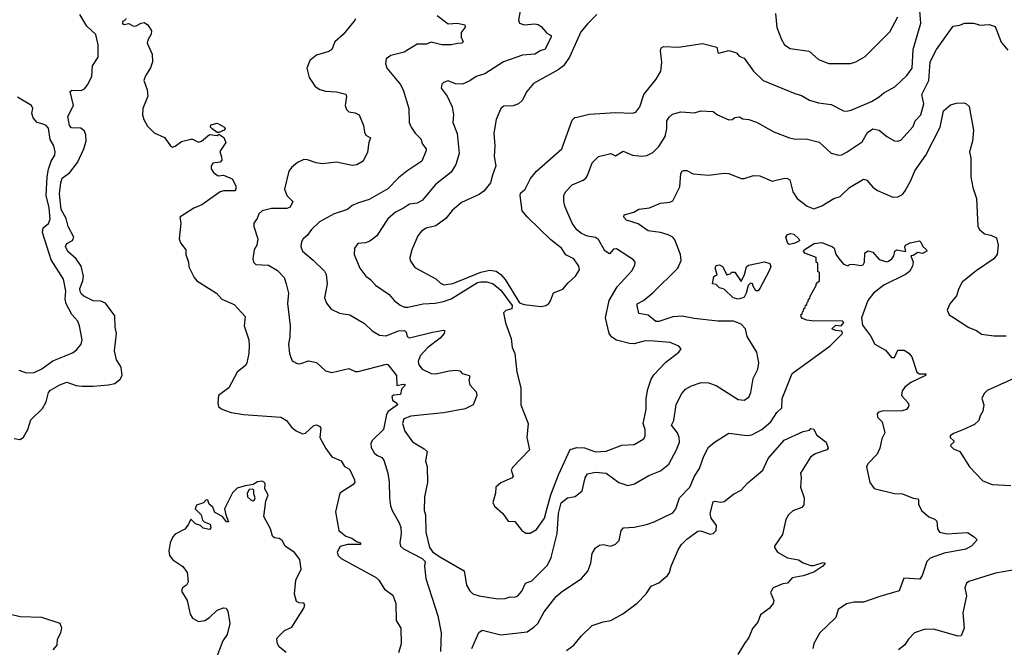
# Model space of a CAD drawing. Extents: x 1933546 to 2138868, y 524910 to 667279.
# Tile 81 of 256: x 1997981 to 2004333, y 559722 to 563767. Entities that reach past the tile are written whole.
import ezdxf

# ---------------------------------------------------------------- set-up
doc = ezdxf.new("R2010")
doc.units = 0

msp = doc.modelspace()

# ---------------------------------------------------------------- linework, layer by layer
at = {"layer": '0CON10XD'}
for points in [[(2001210.4, 563825), (2001199.2, 563765), (2001205.7, 563745.7), (2001234.5, 563734.5), (2001305, 563740), (2001326.4, 563736.4), (2001345, 563724), (2001380.9, 563680.9), (2001409.2, 563665), (2001410, 563655), (2001369.2, 563575), (2001342.1, 563567.9), (2001305, 563544.7), (2001225, 563538.9), (2001101.2, 563495), (2000981.8, 563418.2), (2000925, 563401.8), (2000885, 563372.9), (2000838.3, 563351.7), (2000793.2, 563353.2), (2000745, 563373.3), (2000715, 563362.5), (2000705, 563352.5), (2000700.8, 563325), (2000739.2, 563275), (2000770.9, 563205), (2000780.6, 563155), (2000775.8, 563105), (2000803.4, 563033.4), (2000815.6, 562905.6), (2000795.6, 562835), (2000764.5, 562785.5), (2000664, 562706), (2000580, 562605), (2000544.7, 562585.3), (2000495, 562578.8), (2000457.7, 562552.3), (2000405, 562526.2), (2000355.3, 562484.7), (2000315, 562421.2), (2000285.7, 562375), (2000239.6, 562340.4), (2000211.9, 562328.1), (2000162, 562325), (2000142, 562295), (2000139.4, 562255), (2000174.4, 562165), (2000214.2, 562115), (2000245, 562092), (2000276.6, 562056.6), (2000365, 561997.1), (2000397.8, 561957.8), (2000435, 561927.5), (2000462.5, 561915), (2000485, 561915.4), (2000585, 561935.6), (2000660.8, 561939.2), (2000715, 561950.3), (2000765, 561969.2), (2000935, 562073), (2000955, 562078.8), (2000995, 562078.1), (2001035, 562064.1), (2001084.7, 562025), (2001157, 561925), (2001156.7, 561903.3), (2001116.8, 561893.2), (2001102.3, 561877.7), (2001115, 561813.8), (2001152.1, 561712.1), (2001157.3, 561655), (2001174.2, 561615), (2001189.1, 561495), (2001214, 561395), (2001214.3, 561284.3), (2001261.5, 561165), (2001252.8, 561075), (2001270.8, 560995), (2001159.3, 560880.7), (2001152, 560865), (2001163.8, 560825), (2001158.8, 560815), (2001085, 560781.9), (2001052.5, 560755), (2001050, 560715), (2001033.8, 560655), (2001045, 560632.5), (2001097.5, 560585), (2001132.5, 560535), (2001175, 560532.5), (2001220, 560475), (2001247, 560457), (2001275, 560457.5), (2001315, 560482.5), (2001366.2, 560555), (2001379.2, 560605), (2001408, 560705), (2001456, 560834), (2001533.1, 560996.9), (2001575, 561009.2), (2001625, 561008.1), (2001695, 560983.1), (2001765, 560986.9), (2001865, 561024.4), (2001945, 561028.9), (2002008.1, 561065), (2002015.6, 561085), (2002015.6, 561125), (2002002.7, 561165), (2002022.1, 561255), (2002021.8, 561325), (2002032.7, 561385), (2002055, 561451.2), (2002072.6, 561477.4), (2002150.2, 561559.8), (2002233.8, 561625), (2002248.8, 561645), (2002232.7, 561662.7), (2002176.3, 561686.3), (2002075, 561696.4), (2002015, 561697.5), (2001945, 561679.1), (2001915, 561680), (2001831.3, 561701.3), (2001800.5, 561720.5), (2001784.7, 561744.7), (2001760.7, 561845), (2001783.3, 561956.7), (2001835.6, 562045), (2001930.6, 562149.4), (2001948.6, 562185), (2001951.2, 562205), (2001940.5, 562220.5), (2001830.2, 562290.2), (2001811.5, 562288.5), (2001785, 562257.5), (2001755, 562277.8), (2001715, 562351.1), (2001695, 562364), (2001643, 562373), (2001605, 562388.5), (2001575, 562413.6), (2001545, 562455.6), (2001496.9, 562565), (2001490.5, 562595), (2001492.2, 562635), (2001502.3, 562657.7), (2001545, 562702.9), (2001615, 562734), (2001633.9, 562746.1), (2001645, 562762.5), (2001674.2, 562845), (2001715, 562885.8), (2001795, 562904.2), (2001825, 562890), (2001875, 562919.4), (2001935, 562894.4), (2001995, 562887.1), (2002027, 562893), (2002065, 562910.8), (2002105, 562950.8), (2002144.4, 563015), (2002155.4, 563065), (2002156.4, 563115), (2002169.9, 563140.1), (2002192.1, 563157.9), (2002245, 563174), (2002335, 563166), (2002375, 563180), (2002455, 563176.2), (2002483.3, 563155), (2002555, 563121.8), (2002576.2, 563123.8), (2002595, 563137.8), (2002625, 563140.4), (2002645, 563127.6), (2002683.8, 563125), (2002735, 563107.1), (2002845, 563044.4), (2002946.6, 563006.6), (2002985, 562996.9), (2003055, 562999.4), (2003137.9, 562977.9), (2003215, 562906.2), (2003265, 562894.2), (2003285, 562897.1), (2003320, 562915), (2003415, 562980), (2003450.8, 563039.2), (2003485, 563063.6), (2003525, 563055.6), (2003575, 563014.3), (2003625, 562987.1), (2003645.7, 562984.3), (2003665, 562990.8), (2003745, 563079.5), (2003757.5, 563115), (2003794, 563155), (2003813.4, 563225), (2003801.6, 563285), (2003846.9, 563375), (2003854.8, 563495.2), (2003895.3, 563574.7), (2004003.3, 563725), (2004045, 563732.9), (2004075, 563745.7), (2004135, 563745.8), (2004158.1, 563738.1), (2004175, 563732), (2004235, 563736), (2004272.9, 563722.9), (2004312.8, 563622.8), (2004355, 563570)], [(2001705, 563800.8), (2001646.4, 563743.6), (2001601.9, 563688.1), (2001526.9, 563525), (2001489.8, 563470.2), (2001455.5, 563444.5), (2001295, 563357.1), (2001253.3, 563305), (2001223.6, 563246.4), (2001198, 563225), (2001165, 563213.1), (2001105, 563210), (2001085.6, 563194.4), (2001055.6, 563125), (2001039.4, 563035), (2001046.4, 562955), (2001041.8, 562885), (2001052.5, 562825), (2001031.4, 562765), (2001018, 562715), (2000975, 562661.4), (2000945, 562641.4), (2000831.7, 562588.3), (2000771.5, 562538.5), (2000731.1, 562485), (2000665, 562439.6), (2000604, 562424), (2000572.5, 562405), (2000549.2, 562375), (2000510.8, 562285), (2000497.5, 562235), (2000499.2, 562215), (2000530.5, 562170.5), (2000665, 562096.4), (2000695, 562068.5), (2000717.8, 562057.8), (2000775, 562066.7), (2000955, 562141), (2001015, 562152.5), (2001055, 562145.7), (2001085.1, 562125.1), (2001113, 562093), (2001205, 561943.3), (2001235, 561932.5), (2001325, 561920), (2001345, 561918), (2001375, 561926), (2001395, 561938.8), (2001406.2, 561955), (2001425, 562006.2), (2001485, 562030), (2001518.3, 562071.7), (2001567.5, 562115), (2001592.5, 562155), (2001588.3, 562178.3), (2001555, 562226.7), (2001505, 562252.5), (2001475.8, 562295), (2001407.9, 562347.9), (2001256, 562495), (2001223.3, 562535), (2001208.6, 562635), (2001211.1, 562648.9), (2001242, 562675), (2001276.8, 562743.2), (2001315, 562792), (2001477.5, 562935), (2001545, 563120), (2001563.2, 563136.8), (2001585, 563140.6), (2001655, 563159.4), (2001825, 563170), (2001935, 563164.3), (2001955, 563171.2), (2001982.5, 563205), (2002006.9, 563285), (2002086.6, 563383.4), (2002117.8, 563435), (2002124.4, 563494.4), (2002114.2, 563565.8), (2002120, 563585), (2002135, 563593.8), (2002230.5, 563589.5), (2002385, 563614.2), (2002479.2, 563589.2), (2002483.8, 563555), (2002490.6, 563550.6), (2002555, 563567.8), (2002604.4, 563554.4), (2002622.5, 563532.5), (2002655, 563520), (2002713.8, 563435), (2002776.4, 563376.4), (2002981.7, 563291.7), (2003025, 563279.2), (2003075, 563248.1), (2003135, 563230.5), (2003215, 563221.1), (2003295, 563180.8), (2003315, 563178.6), (2003345, 563184.3), (2003475, 563241.1), (2003525, 563270), (2003555, 563295.8), (2003626.2, 563335), (2003705, 563407.1), (2003738.2, 563455), (2003745.4, 563575), (2003793.9, 563745), (2003786.7, 563853.3)], [(1997945, 561067.5), (1997985, 561062.5), (1998005, 561076.7), (1998032.9, 561125), (1998052.1, 561187.9), (1998127.7, 561262.3), (1998151.2, 561305), (1998168.1, 561365), (1998180.2, 561379.8), (1998240, 561415), (1998285, 561431.1), (1998345, 561410), (1998385, 561405.6), (1998455.7, 561404.3), (1998555, 561412.9), (1998595, 561422), (1998629.3, 561450.7), (1998642.9, 561475), (1998636.4, 561525), (1998624.1, 561544.1), (1998605.3, 561575.3), (1998593.6, 561633.6), (1998606.5, 561745), (1998598.1, 561785), (1998595, 561858.8), (1998535, 561940), (1998505, 561952.1), (1998455, 561955.4), (1998395, 561985.6), (1998379.3, 561999.3), (1998370.8, 562015), (1998369.6, 562035), (1998389.2, 562085), (1998393.3, 562115), (1998377.8, 562177.8), (1998346.5, 562226.5), (1998292.4, 562272.4), (1998277.5, 562305), (1998284.3, 562325), (1998322, 562345), (1998331.1, 562365), (1998293.7, 562433.7), (1998281, 562485), (1998248.4, 562545), (1998238, 562645), (1998247.3, 562715), (1998255.7, 562745), (1998305, 562782.7), (1998353.8, 562846.2), (1998394.8, 562935.2), (1998409.3, 562985), (1998408.2, 563025), (1998398.5, 563048.5), (1998375, 563067.8), (1998315, 563070), (1998301.9, 563085), (1998292.3, 563142.3), (1998327.9, 563215), (1998307.5, 563305), (1998317, 563313), (1998378.8, 563311.2), (1998398.3, 563321.7), (1998420.2, 563349.8), (1998447, 563403), (1998450.4, 563469.6), (1998488, 563525), (1998488.1, 563605), (1998471.8, 563671.8), (1998414.4, 563725), (1998370, 563800)], [(1998665.9, 563774.1), (1998663.3, 563766.7), (1998644.2, 563755.8), (1998645, 563743.3), (1998655, 563736.7), (1998685, 563743.3), (1998715, 563726), (1998732.5, 563727.5)], [(2000146.4, 563773.6), (2000137.5, 563755), (2000068.7, 563671.3), (2000015, 563623.8), (1999994, 563575), (1999975, 563561.9), (1999895, 563538.1), (1999852.5, 563505), (1999834.3, 563455), (1999847.5, 563395), (1999886.8, 563336.8), (1999918.3, 563318.3), (1999955, 563305.8), (2000025, 563302.5), (2000085, 563286.7), (2000090, 563275), (2000081.2, 563215), (2000089.3, 563189.3), (2000105, 563173.3), (2000145, 563167.5), (2000172, 563155), (2000200, 563085), (2000205, 563043.3), (2000215, 563024), (2000243.3, 563005), (2000232.5, 562975), (2000225, 562912.5), (2000197.5, 562855), (2000155, 562832.5), (2000125, 562826.9), (2000025, 562848.2), (1999935, 562837.3), (1999894.6, 562844.6), (1999837.5, 562865), (1999815, 562865.7), (1999772.8, 562847.2), (1999733.8, 562815), (1999718.3, 562791.7), (1999690, 562675), (1999703.8, 562635), (1999743.8, 562595), (1999725, 562560), (1999705, 562549.4), (1999605, 562549.5), (1999545.5, 562534.5), (1999524, 562515), (1999513.8, 562485), (1999492.5, 562455), (1999492.5, 562435), (1999517.1, 562355), (1999510, 562315), (1999494.2, 562285), (1999486, 562225), (1999490, 562205), (1999505, 562190), (1999585.5, 562185.5), (1999645, 562150), (1999687.1, 562105), (1999700, 562065), (1999714.5, 562005), (1999708.7, 561938.7), (1999725.8, 561795), (1999724.1, 561724.1), (1999715.7, 561675), (1999721.1, 561615), (1999729.3, 561589.3), (1999738.8, 561568.8), (1999775, 561550), (1999795, 561550.8), (1999845, 561569.2), (1999895, 561558.8), (1999953.3, 561505), (1999994.4, 561494.4), (2000105, 561518.8), (2000145, 561499.2), (2000165, 561500), (2000347.9, 561547.9), (2000356.5, 561545), (2000411.1, 561475), (2000415, 561410), (2000455, 561418), (2000470, 561415), (2000443.2, 561386.8), (2000438.8, 561351.2), (2000395, 561347.5), (2000381.7, 561338.3), (2000386.2, 561315), (2000413.8, 561295), (2000417.5, 561285), (2000358.1, 561241.9), (2000347.7, 561222.3), (2000327.5, 561125), (2000255.8, 561055), (2000245.7, 561035), (2000249.2, 561009.2), (2000268.8, 560975), (2000285, 560960), (2000316.4, 560945), (2000329.4, 560929.4), (2000357, 560845), (2000365.6, 560785.6), (2000366.8, 560685), (2000373.5, 560633.5), (2000383.7, 560605), (2000430, 560525), (2000439.8, 560495), (2000443, 560455), (2000434.3, 560395), (2000438.4, 560375), (2000456.7, 560356.7), (2000577.9, 560295), (2000596.2, 560275), (2000592.9, 560245), (2000601.1, 560165), (2000678.5, 559925), (2000700, 559815), (2000696.2, 559695)], [(2000675, 563794), (2000745, 563741.2), (2000805, 563745.6), (2000852.5, 563735), (2000855, 563720), (2000830, 563685), (2000828.6, 563655), (2000842, 563625), (2000834.2, 563615.8), (2000805, 563612.8), (2000764.7, 563605.3), (2000705, 563605.3), (2000635, 563623.3), (2000605, 563609.7), (2000545, 563609.6), (2000461.1, 563558.9), (2000375, 563537.5), (2000345.7, 563515), (2000340, 563485), (2000349.2, 563455), (2000435, 563352), (2000455.7, 563315), (2000491.9, 563195), (2000494.3, 563105), (2000505.7, 563075), (2000532.5, 563035), (2000568.7, 562998.7), (2000579.2, 562965), (2000603.3, 562935), (2000603.8, 562925), (2000576, 562855), (2000478.6, 562791.4), (2000425, 562748.6), (2000355, 562676.9), (2000235, 562608.2), (2000166.1, 562586.1)], [(2002857.5, 563807.5), (2002866.1, 563716.1), (2002895, 563640), (2002915.6, 563605.6), (2002952.1, 563582.1), (2003073.8, 563565), (2003135, 563510), (2003200, 563485), (2003340, 563485), (2003374.3, 563495.7), (2003435, 563530.8), (2003595, 563689.2), (2003645.8, 563785.8)], [(1998732.5, 563727.5), (1998765, 563745.7), (1998785, 563748.6), (1998807.5, 563735), (1998830.6, 563695), (1998828.6, 563675), (1998807.1, 563635), (1998804.3, 563615), (1998835.6, 563545), (1998838.2, 563495), (1998825, 563456), (1998792.2, 563405), (1998781.9, 563375), (1998803.1, 563315), (1998806.9, 563275), (1998775.8, 563195), (1998774.2, 563155), (1998782, 563125), (1998805, 563080), (1998847.7, 563037.7), (1998915, 563007.5), (1998955, 562953.3), (1998966.4, 562946.4), (1998985, 562951.2), (1999025, 562981.2), (1999085, 562996.7), (1999095, 562997.5), (1999135, 562978.8), (1999155, 562984), (1999205, 563026.7), (1999255, 563020), (1999265, 563030), (1999285, 563017.5), (1999297.5, 563007.5), (1999310, 562975), (1999271.7, 562918.3), (1999284.1, 562884.1), (1999285, 562862.5), (1999275, 562850), (1999228.1, 562841.9), (1999217.1, 562825), (1999216.9, 562805), (1999231.8, 562781.8), (1999261.5, 562761.5), (1999295.7, 562765.7), (1999352, 562742), (1999375, 562697.5), (1999375.8, 562675), (1999368.8, 562665), (1999295.8, 562664.2), (1999275, 562658.6), (1999156.7, 562573.3), (1999105, 562552.2), (1999013.3, 562495), (1999020, 562455), (1999010, 562355), (1999019.3, 562329.3), (1999052.5, 562285), (1999053.6, 562253.6), (1999070, 562205), (1999073.3, 562175), (1999106.7, 562105), (1999125, 562083.8), (1999250, 562005), (1999285.9, 561965.9), (1999365, 561931.2), (1999436.7, 561855), (1999430, 561795), (1999460, 561705), (1999461.4, 561665), (1999458.8, 561615), (1999446.2, 561555), (1999439.5, 561540.5), (1999384.2, 561495.8), (1999330, 561395), (1999263.8, 561345), (1999258.6, 561295), (1999262.9, 561275), (1999280.2, 561260.2), (1999308.4, 561248.4), (1999345.3, 561235.3), (1999425, 561222.2), (1999665, 561204.5), (1999701.9, 561185), (1999735, 561140.6), (1999765, 561117.5), (1999805, 561097.5), (1999825, 561102.5), (1999878.3, 561151.7), (1999895, 561156.7), (1999916.4, 561146.4), (1999923.3, 561135), (1999917.5, 561075), (1999955, 561003.3), (1999995, 560950.8), (2000054.1, 560924.1), (2000077.5, 560887.5), (2000109.7, 560869.7), (2000141.2, 560801.2), (2000142.5, 560785), (2000131.2, 560768.8), (2000046.7, 560715), (2000019.2, 560595), (2000040.8, 560475), (2000085, 560437.8), (2000123.8, 560425), (2000153.2, 560403.2), (2000180, 560395), (2000180, 560385), (2000127.5, 560385), (2000095, 560385.5), (2000048.8, 560371.2), (2000030, 560335), (2000036.2, 560315), (2000055, 560293.8), (2000276, 560175), (2000297.1, 560155), (2000335, 560096.7), (2000388.8, 560058.8), (2000408, 560005), (2000410.8, 559895), (2000439.2, 559845), (2000441.9, 559745), (2000425, 559686.7)], [(1997975, 561509.4), (1998025, 561490.5), (1998075, 561493.8), (1998125, 561517.5), (1998195, 561567.8), (1998270.9, 561599.1), (1998326.9, 561623.1), (1998349.1, 561640.9), (1998377.1, 561675), (1998383.3, 561705), (1998367.3, 561795), (1998355.5, 561825), (1998318.1, 561868.1), (1998280.2, 561935), (1998274.8, 561965), (1998278, 562018), (1998264.6, 562095), (1998185, 562218.6), (1998127.8, 562395), (1998132.9, 562425), (1998167, 562453), (1998177.7, 562482.2), (1998172, 562555), (1998152.3, 562635), (1998158.3, 562755), (1998166.4, 562803.6), (1998183.8, 562855), (1998207.3, 562895), (1998210, 562915), (1998201.5, 562955), (1998178.4, 562995), (1998167.4, 563067.4), (1998152.2, 563085), (1998126.6, 563096.6), (1998095, 563105.3), (1998068, 563135), (1998059.1, 563165), (1998066.5, 563195), (1998056.9, 563215), (1997967.2, 563267.2)], [(2000166.1, 562586.1), (2000125, 562570), (2000095, 562544.3), (2000008.8, 562515), (1999915.8, 562465), (1999864.3, 562415), (1999834.6, 562375.4), (1999808.8, 562355), (1999798.6, 562335), (1999794.4, 562305), (1999804.6, 562274.6), (1999875, 562217.1), (1999946.4, 562146.3), (1999958.9, 562125), (1999965.6, 562065), (1999947.5, 561975), (1999959.7, 561939.7), (1999991.3, 561901.3), (2000045, 561875.8), (2000110, 561865), (2000205, 561808.8), (2000255, 561761.4), (2000302.5, 561735), (2000345, 561730.4), (2000425, 561762.5), (2000463.9, 561763.9), (2000473.9, 561753.9), (2000481.2, 561725), (2000495.8, 561715.8), (2000645, 561753.8), (2000715.7, 561765.7), (2000723, 561763), (2000720, 561745), (2000694.5, 561715), (2000614.9, 561655.1), (2000565, 561600), (2000551.5, 561565), (2000555, 561542), (2000578.1, 561515), (2000635, 561486.5), (2000665, 561485.7), (2000751.2, 561505), (2000798.8, 561508.8), (2000820, 561505), (2000835, 561488), (2000880, 561475), (2000885.8, 561465), (2000879.4, 561445), (2000884.5, 561414.5), (2000925, 561368.8), (2000930.8, 561345), (2000907.5, 561285), (2000855, 561259.5), (2000715.9, 561234.1), (2000505, 561212), (2000458.9, 561195), (2000450, 561165), (2000465.2, 561115.2), (2000516, 561046), (2000591.1, 561001.1), (2000608.8, 560985), (2000598, 560925), (2000608.8, 560885), (2000611.2, 560785), (2000592.4, 560692.4), (2000590, 560605), (2000598.8, 560575), (2000602, 560465), (2000624, 560365), (2000645.8, 560335), (2000695, 560302.2), (2000849.2, 560215), (2000863.6, 560123.6), (2000885.5, 560085.5), (2000905, 560067.1), (2000945, 560054.5), (2001065, 560035.5), (2001112.9, 560037.1), (2001145, 560048), (2001175, 560044.4), (2001194, 560055), (2001221.4, 560085), (2001244.2, 560135), (2001285, 560150.6), (2001385, 560251.9), (2001408.6, 560301.4), (2001447.5, 560455), (2001457.9, 560585), (2001475, 560654), (2001515, 560685.6), (2001565, 560694.4), (2001609.7, 560730.3), (2001628.9, 560815), (2001645, 560840), (2001695, 560851.9), (2001765, 560845.4), (2001846.2, 560785), (2001905, 560764.3), (2001946.7, 560775), (2002040.7, 560829.3), (2002115, 560860), (2002168.2, 560901.8), (2002218.9, 560995), (2002237.8, 561045), (2002235.6, 561075), (2002224.5, 561104.5), (2002185.8, 561155), (2002201.4, 561185), (2002215, 561287.5), (2002252.4, 561357.6), (2002276.2, 561385), (2002315, 561408), (2002378, 561428), (2002425, 561425.8), (2002475, 561409.2), (2002615, 561318.6), (2002655, 561315.8), (2002685.5, 561334.5), (2002698.1, 561365), (2002712.9, 561455), (2002741.9, 561515), (2002748.5, 561555), (2002736.5, 561625), (2002674.5, 561725), (2002662.9, 561775), (2002634.6, 561804.6), (2002585, 561823.5), (2002485, 561824.6), (2002331.7, 561841.7), (2002255, 561856.4), (2002195, 561851.8), (2002105, 561821.2), (2002085, 561822.2), (2002035, 561862.7), (2001974.5, 561874.5), (2001964.1, 561925.9), (2001965, 561936.7), (2002005, 561958), (2002065, 562006.9), (2002227.3, 562165), (2002248.9, 562215), (2002244.7, 562255), (2002208.1, 562348.1), (2002195, 562365.4), (2002165, 562381.1), (2002115.3, 562395.3), (2002035, 562406.3), (2001971.1, 562451.1), (2001896.2, 562475), (2001878.8, 562495), (2001880.8, 562509.2), (2001942.2, 562527.8), (2001974.6, 562545.4), (2002044.6, 562555.4), (2002115, 562584.2), (2002175, 562590.8), (2002195, 562600), (2002239.1, 562690.9), (2002245.6, 562775), (2002255, 562792), (2002264.3, 562795.7), (2002285, 562794.3), (2002325, 562774.2), (2002425, 562766.2), (2002525, 562778.8), (2002555, 562776.7), (2002635, 562743.3), (2002655, 562743.3), (2002715, 562763.3), (2002755, 562760), (2002836.1, 562726.1), (2002915, 562746.9), (2002935, 562744.3), (2002948.6, 562735), (2002968.5, 562658.5), (2002995.7, 562615), (2003062, 562565), (2003105, 562548.6), (2003155, 562568.5), (2003233.8, 562615), (2003273.1, 562626.9), (2003333.9, 562686.1), (2003425, 562739.4), (2003445, 562732.5), (2003485, 562687.5), (2003515, 562665.7), (2003614, 562624), (2003645, 562624.6), (2003675, 562640.4), (2003693.4, 562665), (2003729.4, 562730.6), (2003755, 562794.2), (2003825.5, 562895), (2003918.5, 563075), (2003941.2, 563178.8), (2003985, 563218.8), (2004025, 563230), (2004070.7, 563230.7), (2004085, 563226.7), (2004106.8, 563206.8), (2004133.1, 563055), (2004127.1, 562985), (2004108.1, 562915), (2004117.1, 562875), (2004117.5, 562755), (2004128.9, 562685), (2004154.2, 562615), (2004162, 562435), (2004173.3, 562415), (2004205, 562386.7), (2004245, 562378), (2004281.4, 562361.4), (2004292.9, 562315), (2004285.8, 562255), (2004265.8, 562225), (2004150.9, 562149.1), (2004060.8, 562075), (2004040, 562035), (2004025, 561987.5), (2003981.2, 561935), (2003963.3, 561895), (2003976.7, 561865), (2004005, 561848), (2004104.5, 561784.5), (2004153.8, 561765), (2004185, 561741.4), (2004265, 561730), (2004345, 561730.8)], [(1999265, 563040), (1999255, 563040), (1999223.6, 563063.6), (1999212.5, 563075), (1999215, 563090), (1999255, 563100), (1999302.5, 563075), (1999307.5, 563065), (1999300, 563055), (1999265, 563040)], [(2002945, 562318.8), (2002936.7, 562325), (2002923.5, 562365), (2002935, 562383.1), (2002955, 562388.5), (2002975, 562385.6), (2003008, 562355), (2003011.2, 562345), (2003005, 562336.7), (2002975, 562323.8), (2002945, 562318.8)], [(2000898, 559715), (2000943.3, 559816.7), (2000965, 559833.3), (2001085, 559801.9), (2001255, 559822.9), (2001298.6, 559851.4), (2001324, 559876), (2001365, 559950.8), (2001440.9, 560049.1), (2001475, 560078.6), (2001605, 560166), (2001646.8, 560213.2), (2001665.6, 560264.4), (2001675, 560327.5), (2001695, 560363.3), (2001720.5, 560379.5), (2001744.1, 560385.9), (2001795, 560374.2), (2001825, 560386), (2001848.5, 560411.5), (2001860.8, 560475), (2001877, 560493), (2001945, 560496.9), (2002025, 560514.4), (2002075, 560531.9), (2002195, 560590), (2002214.4, 560615), (2002237.1, 560685), (2002304.5, 560755), (2002334.2, 560825.8), (2002366, 560875), (2002394, 560955), (2002425, 561011.2), (2002463.3, 561045), (2002555, 561102.9), (2002675, 561087.1), (2002705, 561092.2), (2002769.2, 561125), (2002826.7, 561175), (2002865.5, 561235), (2002897.9, 561265), (2002899.4, 561325), (2002963.2, 561486.8), (2003210, 561665), (2003290, 561745), (2003285, 561760), (2003243.3, 561763.3), (2003220, 561775), (2003245, 561797.5), (2003280, 561795), (2003297.5, 561815), (2003286.4, 561826.4), (2003105, 561823.3), (2003058.3, 561831.7), (2003031.7, 561841.7), (2003021.7, 561851.7), (2003020, 561865), (2003028.3, 561871.7), (2003030, 561885), (2003038.3, 561891.7), (2003040, 561905), (2003048.3, 561911.7), (2003050, 561925), (2003058.3, 561931.7), (2003060, 561945), (2003068.3, 561951.7), (2003070, 561965), (2003078.3, 561971.7), (2003080, 561985), (2003120, 562055), (2003121.7, 562068.3), (2003140, 562085), (2003140, 562135), (2003130, 562145), (2003130, 562195), (2003120, 562205), (2003120, 562235), (2003045, 562262.5), (2003037.5, 562275), (2003042.5, 562285), (2003105.8, 562324.2), (2003155, 562330.6), (2003225, 562304), (2003236.2, 562295), (2003246, 562256), (2003265, 562227.5), (2003295, 562192.5), (2003325, 562180), (2003335, 562190), (2003355, 562192.5), (2003407, 562183), (2003423, 562187), (2003430, 562205), (2003433.3, 562265), (2003455, 562278.6), (2003485, 562270), (2003525, 562222.5), (2003575, 562207.5), (2003585, 562210), (2003607.5, 562225), (2003620, 562245), (2003627.5, 562275), (2003636.4, 562283.6), (2003697.5, 562272.5), (2003692, 562302), (2003696, 562315), (2003725, 562330), (2003785, 562341.2), (2003794.1, 562334.1), (2003806.2, 562305), (2003830, 562285), (2003833.3, 562275), (2003805, 562260), (2003775, 562266.7), (2003745, 562247.5), (2003730, 562245), (2003744.3, 562204.3), (2003740.5, 562179.5), (2003721.9, 562145), (2003695.3, 562124.7), (2003556.2, 562056.2), (2003489.4, 562005), (2003451.7, 561958.3), (2003410.8, 561845), (2003418.7, 561798.7), (2003470.5, 561730.5), (2003497.5, 561675), (2003566.4, 561636.4), (2003605, 561590), (2003625, 561590), (2003645, 561637.5), (2003687.2, 561637.2), (2003717.4, 561617.4), (2003735.8, 561595), (2003768.8, 561495), (2003785, 561485.8), (2003826.7, 561485), (2003825, 561474.3), (2003730.2, 561429.8), (2003691.1, 561398.9), (2003672.9, 561375), (2003670, 561345), (2003710.5, 561300.5), (2003716.2, 561285), (2003715.6, 561274.4), (2003701.2, 561255), (2003672.9, 561247.1), (2003545, 561244.7), (2003522, 561238), (2003512.7, 561227.3), (2003515.5, 561205), (2003544.4, 561175), (2003561.2, 561105), (2003542, 561065), (2003530, 561005), (2003512.1, 560967.9), (2003452.5, 560905), (2003444, 560885), (2003464.2, 560785), (2003493.8, 560745), (2003623.4, 560713.4), (2003675, 560710.8), (2003745, 560682.5), (2003775, 560680), (2003780, 560675), (2003780, 560645), (2003797.5, 560605), (2003845, 560562.5), (2003885, 560547.5), (2003897.5, 560535), (2003902.5, 560485), (2003915, 560463.3), (2003962.9, 560452.9), (2004095, 560461.4), (2004138.8, 560435), (2004156.7, 560415), (2004123, 560377), (2004084.4, 560355.6), (2003945, 560329.6), (2003853.8, 560296.2), (2003832.9, 560275), (2003802, 560185), (2003788.3, 560161.7), (2003685, 560167.5), (2003655, 560086.2), (2003530.3, 560050.3), (2003425, 560012.9), (2003365, 560012.5), (2003315, 560001.4), (2003260, 559965), (2003246.6, 559913.4), (2003143.6, 559816.4), (2003103, 559747), (2003096.9, 559715)], [(2002615, 561965.7), (2002583.8, 561975), (2002525, 562030), (2002495, 562040), (2002475, 562060), (2002450, 562065), (2002458.3, 562111.7), (2002480, 562125), (2002468, 562165), (2002475, 562183.3), (2002495, 562187.1), (2002515.7, 562175.7), (2002543, 562123), (2002565, 562130), (2002575, 562140), (2002595, 562140), (2002635, 562080), (2002657.5, 562125), (2002670, 562175), (2002682.5, 562185), (2002785, 562207.3), (2002820, 562195), (2002826.4, 562176.4), (2002817.7, 562152.3), (2002756.1, 562033.9), (2002745, 562020), (2002730, 562020), (2002710, 562055), (2002710, 562065), (2002695, 562070), (2002680, 562055), (2002667.5, 562005), (2002655, 561980), (2002645, 561973.8), (2002615, 561965.7)], [(2004395, 561455.6), (2004222.3, 561377.7), (2004202.8, 561357.2), (2004187.5, 561325), (2004200.6, 561285), (2004194, 561245), (2004176, 561215), (2004168, 561185), (2004141.1, 561158.9), (2004064.3, 561124.3), (2004005, 561100.8), (2003984.5, 561085.5), (2003984, 561075), (2004006.4, 561053.6), (2004006.7, 561045), (2003986.2, 561025), (2003988.3, 561018.3), (2004005, 561002), (2004045, 560984), (2004108.8, 560885), (2004194.5, 560794.5), (2004255, 560772.2), (2004375.5, 560765.5)], [(2001508.5, 559701.5), (2001555, 559736.2), (2001604.3, 559795.7), (2001675, 559862), (2001745, 559887.5), (2001795, 559894), (2001872.3, 559937.7), (2001965, 560006.7), (2002022.3, 560067.7), (2002055, 560116.2), (2002105, 560138.8), (2002160, 560185), (2002173.8, 560205), (2002184, 560245), (2002230, 560355), (2002250, 560385), (2002285, 560420), (2002355, 560470.6), (2002375, 560472.9), (2002435, 560452.5), (2002455, 560456.7), (2002473.3, 560475), (2002476.9, 560506.9), (2002441.4, 560555), (2002434.5, 560584.5), (2002455, 560658.8), (2002465, 560664), (2002505, 560658.6), (2002525, 560662.5), (2002585, 560708.8), (2002634.2, 560735.8), (2002677.9, 560782.1), (2002774.3, 560865), (2002810.2, 560939.8), (2002911.7, 561058.3), (2003035, 561113.8), (2003075, 561122.5), (2003085, 561132.5), (2003105, 561127.5), (2003120.6, 561090.6), (2003183.3, 561045), (2003196.7, 561005), (2003187.5, 560995), (2003111.6, 560968.4), (2003083.1, 560946.9), (2003017.5, 560845), (2003023.3, 560815), (2003018.8, 560755), (2003042, 560685), (2003039.4, 560640.6), (2003025.8, 560624.2), (2002969.1, 560600.9), (2002940.8, 560575), (2002924.2, 560545), (2002901.7, 560448.3), (2002850, 560375), (2002850, 560365), (2002870, 560335), (2002935, 560300), (2003005, 560286.7), (2003035.7, 560265.7), (2003085, 560248.6), (2003105, 560248.6), (2003165, 560268), (2003176.2, 560265), (2003161.2, 560245), (2003105, 560206.7), (2003035, 560182.5), (2002965, 560169.4), (2002935, 560136), (2002905, 560132), (2002841.2, 560105), (2002824.2, 560075), (2002846.2, 560025), (2002841.2, 560005), (2002816.6, 559973.4), (2002759.3, 559930.7), (2002742.5, 559885), (2002707.3, 559842.7), (2002683.8, 559785), (2002656.7, 559746.7), (2002612.9, 559675)], [(1999611.7, 560438.3), (1999600, 560485), (1999557.1, 560565), (1999570, 560665), (1999583.8, 560705), (1999563.6, 560743.6), (1999565.8, 560775), (1999560, 560785), (1999545, 560792.5), (1999515, 560789.4), (1999488, 560772), (1999435, 560763.3), (1999385, 560747.1), (1999355, 560718.8), (1999302.5, 560615), (1999310, 560575), (1999328.3, 560531.7), (1999315, 560530), (1999290, 560565), (1999240.5, 560590.5), (1999226.7, 560625), (1999202.5, 560645), (1999195, 560670), (1999185, 560672.5), (1999167, 560653), (1999121.2, 560638.8), (1999112.5, 560615), (1999151.2, 560575), (1999161.2, 560541.2), (1999170.7, 560530.7), (1999210, 560515), (1999215, 560492.5), (1999205, 560482.5), (1999165, 560490), (1999148.3, 560508.3), (1999115, 560517.5), (1999085, 560547.5), (1999068.3, 560511.7), (1999046, 560484), (1998985, 560451.9), (1998969.5, 560435), (1998951.2, 560395), (1998942.7, 560345), (1998946.9, 560315), (1998969.2, 560285), (1999032.8, 560242.8), (1999060.6, 560205), (1999067.1, 560145), (1999057.8, 560122.2), (1999031.9, 560105), (1999025.6, 560085), (1999062.5, 560025), (1999080.5, 559935), (1999095, 559909.4), (1999135, 559888.6), (1999175, 559894.3), (1999206.2, 559913.8), (1999255, 559960.8), (1999295, 559976), (1999313.6, 559973.6), (1999324, 559955), (1999337.5, 559875), (1999319.1, 559805), (1999292.5, 559765), (1999241.5, 559635)], [(1999485, 560666.7), (1999495, 560672.5), (1999500, 560685), (1999491.7, 560711.7), (1999492.5, 560735), (1999485, 560742.5), (1999461.2, 560738.8), (1999448.8, 560715), (1999451.7, 560691.7), (1999475, 560670), (1999485, 560666.7)], [(1999699.8, 559689.8), (1999656, 559725), (1999644.2, 559744.2), (1999639.2, 559775), (1999644.3, 559785), (1999689.8, 559830.2), (1999737.6, 559852.4), (1999815, 559974.2), (1999821.4, 559995), (1999815, 560005.8), (1999785, 560008), (1999767.5, 560017.5), (1999754.5, 560064.5), (1999761.9, 560155), (1999797.9, 560225), (1999788.8, 560288.8), (1999755, 560334.3), (1999694.3, 560374.3), (1999675, 560410), (1999655, 560423.3), (1999625, 560427.5), (1999611.7, 560438.3)], [(2004424.4, 560225.6), (2004275, 560200), (2004104.5, 560145.5), (2004088.8, 560135), (2004078.6, 560105), (2004087.8, 560055), (2004065.5, 559945), (2004074.4, 559845), (2004055, 559795.7), (2004035, 559794.7), (2003875, 559838.9), (2003815, 559837.5), (2003754.4, 559815.6), (2003713.8, 559775), (2003688.8, 559735), (2003650, 559705)], [(1998196.2, 559705), (1998222.9, 559735), (1998224.2, 559775), (1998246, 559815), (1998253.8, 559845), (1998242.5, 559875), (1998125, 559914.3), (1997985, 559919.5), (1997867.5, 559947.5)]]:
    msp.add_lwpolyline(points, dxfattribs=at)

doc.saveas('drawing.dxf')
